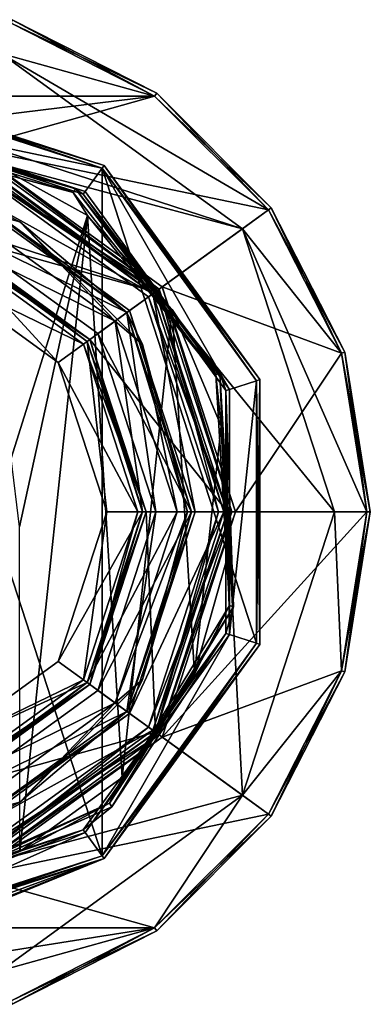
# Model space of a CAD drawing. Header units: millimetres. Extents: x -78 to 78, y -77 to 439.
# Tile 48 of 59: x 9 to 29, y 292 to 348. Entities that reach past the tile are written whole.
import ezdxf

# ---------------------------------------------------------------- set-up
doc = ezdxf.new("R2010")
doc.units = ezdxf.units.MM
doc.header["$LTSCALE"] = 65.185185
for name, color, linetype in [('105', 7, 'CONTINUOUS'), ('106', 7, 'CONTINUOUS'), ('107', 7, 'CONTINUOUS'), ('108', 7, 'CONTINUOUS'), ('109', 7, 'CONTINUOUS'), ('110', 7, 'CONTINUOUS'), ('111', 7, 'CONTINUOUS'), ('112', 7, 'CONTINUOUS'), ('113', 7, 'CONTINUOUS'), ('114', 7, 'CONTINUOUS'), ('115', 7, 'CONTINUOUS'), ('116', 7, 'CONTINUOUS'), ('117', 7, 'CONTINUOUS'), ('118', 7, 'CONTINUOUS'), ('119', 7, 'CONTINUOUS'), ('120', 7, 'CONTINUOUS'), ('121', 7, 'CONTINUOUS'), ('122', 7, 'CONTINUOUS'), ('123', 7, 'CONTINUOUS'), ('124', 7, 'CONTINUOUS'), ('125', 7, 'CONTINUOUS'), ('126', 7, 'CONTINUOUS'), ('127', 7, 'CONTINUOUS'), ('128', 7, 'CONTINUOUS'), ('129', 7, 'CONTINUOUS'), ('130', 7, 'CONTINUOUS'), ('131', 7, 'CONTINUOUS'), ('132', 7, 'CONTINUOUS'), ('133', 7, 'CONTINUOUS'), ('134', 7, 'CONTINUOUS'), ('135', 7, 'CONTINUOUS'), ('136', 7, 'CONTINUOUS'), ('137', 7, 'CONTINUOUS'), ('138', 7, 'CONTINUOUS'), ('139', 7, 'CONTINUOUS'), ('140', 7, 'CONTINUOUS'), ('141', 7, 'CONTINUOUS'), ('142', 7, 'CONTINUOUS'), ('143', 7, 'CONTINUOUS'), ('144', 7, 'CONTINUOUS'), ('145', 7, 'CONTINUOUS'), ('146', 7, 'CONTINUOUS'), ('147', 7, 'CONTINUOUS'), ('148', 7, 'CONTINUOUS'), ('149', 7, 'CONTINUOUS'), ('150', 7, 'CONTINUOUS'), ('151', 7, 'CONTINUOUS'), ('457', 7, 'CONTINUOUS'), ('458', 7, 'CONTINUOUS'), ('459', 7, 'CONTINUOUS'), ('460', 7, 'CONTINUOUS'), ('461', 7, 'CONTINUOUS'), ('462', 7, 'CONTINUOUS'), ('468', 7, 'CONTINUOUS'), ('470', 7, 'CONTINUOUS'), ('473', 7, 'CONTINUOUS'), ('474', 7, 'CONTINUOUS'), ('481', 7, 'CONTINUOUS'), ('482', 7, 'CONTINUOUS'), ('484', 7, 'CONTINUOUS'), ('486', 7, 'CONTINUOUS'), ('492', 7, 'CONTINUOUS')]:
    doc.layers.add(name, color=color, linetype=linetype)

msp = doc.modelspace()

# ---------------------------------------------------------------- linework, layer by layer
at = {"layer": '105', "linetype": 'CONTINUOUS'}
for points in [[(8.9, 347.39), (16.928, 343.3), (8.343, 345.679), (8.9, 347.39)], [(16.928, 343.3), (23.3, 336.928), (8.343, 345.679), (16.928, 343.3)], [(8.343, 345.679), (23.3, 336.928), (21.843, 335.87), (8.343, 345.679)], [(23.3, 336.928), (27.39, 328.9), (21.843, 335.87), (23.3, 336.928)], [(27.39, 328.9), (28.8, 320), (21.843, 335.87), (27.39, 328.9)], [(21.843, 335.87), (28.8, 320), (27, 320), (21.843, 335.87)], [(27, 320), (27.39, 311.1), (21.843, 304.13), (27, 320)], [(28.8, 320), (27.39, 311.1), (27, 320), (28.8, 320)], [(27.39, 311.1), (23.3, 303.072), (21.843, 304.13), (27.39, 311.1)], [(21.843, 304.13), (16.928, 296.7), (8.343, 294.321), (21.843, 304.13)], [(23.3, 303.072), (16.928, 296.7), (21.843, 304.13), (23.3, 303.072)], [(16.928, 296.7), (8.9, 292.61), (8.343, 294.321), (16.928, 296.7)]]:
    msp.add_3dface(points, dxfattribs=at)
at = {"layer": '106', "linetype": 'CONTINUOUS'}
for points in [[(27, 320), (21.843, 304.13), (27, 320, 1), (27, 320)], [(27, 320, 1), (21.843, 304.13), (21.843, 304.13, 1), (27, 320, 1)], [(21.843, 304.13), (8.343, 294.321), (21.843, 304.13, 1), (21.843, 304.13)], [(21.843, 304.13, 1), (8.343, 294.321), (8.343, 294.321, 1), (21.843, 304.13, 1)]]:
    msp.add_3dface(points, dxfattribs=at)
at = {"layer": '107', "linetype": 'CONTINUOUS'}
for points in [[(8.343, 345.679, 1), (21.843, 335.87, 1), (-8.343, 345.679, 1), (8.343, 345.679, 1)], [(-8.343, 345.679, 1), (21.843, 335.87, 1), (6.489, 339.972, 1), (-8.343, 345.679, 1)], [(6.489, 339.972, 1), (21.843, 335.87, 1), (16.989, 332.343, 1), (6.489, 339.972, 1)], [(21.843, 335.87, 1), (27, 320, 1), (16.989, 332.343, 1), (21.843, 335.87, 1)], [(16.989, 332.343, 1), (27, 320, 1), (21, 320, 1), (16.989, 332.343, 1)], [(21, 320, 1), (21.843, 304.13, 1), (16.989, 307.657, 1), (21, 320, 1)], [(27, 320, 1), (21.843, 304.13, 1), (21, 320, 1), (27, 320, 1)], [(16.989, 307.657, 1), (21.843, 304.13, 1), (6.489, 300.028, 1), (16.989, 307.657, 1)], [(21.843, 304.13, 1), (8.343, 294.321, 1), (6.489, 300.028, 1), (21.843, 304.13, 1)]]:
    msp.add_3dface(points, dxfattribs=at)
at = {"layer": '108', "linetype": 'CONTINUOUS'}
for points in [[(21, 320, 1), (16.989, 307.657, 1), (21, 320), (21, 320, 1)], [(21, 320), (16.989, 307.657, 1), (16.989, 307.657), (21, 320)], [(16.989, 307.657, 1), (6.489, 300.028, 1), (16.989, 307.657), (16.989, 307.657, 1)], [(16.989, 307.657), (6.489, 300.028, 1), (6.489, 300.028), (16.989, 307.657)]]:
    msp.add_3dface(points, dxfattribs=at)
at = {"layer": '109', "linetype": 'CONTINUOUS'}
for points in [[(6.489, 339.972), (16.989, 332.343), (-6.489, 339.972), (6.489, 339.972)], [(-6.489, 339.972), (16.989, 332.343), (5.083, 335.645), (-6.489, 339.972)], [(5.083, 335.645), (16.989, 332.343), (13.308, 329.669), (5.083, 335.645)], [(16.989, 332.343), (21, 320), (13.308, 329.669), (16.989, 332.343)], [(21, 320), (16.45, 320), (13.308, 329.669), (21, 320)], [(16.45, 320), (16.989, 307.657), (13.308, 310.331), (16.45, 320)], [(21, 320), (16.989, 307.657), (16.45, 320), (21, 320)], [(13.308, 310.331), (16.989, 307.657), (5.083, 304.355), (13.308, 310.331)], [(16.989, 307.657), (6.489, 300.028), (5.083, 304.355), (16.989, 307.657)]]:
    msp.add_3dface(points, dxfattribs=at)
at = {"layer": '110', "linetype": 'CONTINUOUS'}
for points in [[(13.147, 310.448, 2.3), (16.25, 320, 2.3), (13.147, 310.448, 0.2), (13.147, 310.448, 2.3)], [(13.147, 310.448, 0.2), (16.25, 320, 2.3), (16.25, 320, 0.2), (13.147, 310.448, 0.2)], [(5.022, 304.545, 2.3), (13.147, 310.448, 2.3), (5.022, 304.545, 0.2), (5.022, 304.545, 2.3)], [(5.022, 304.545, 0.2), (13.147, 310.448, 2.3), (13.147, 310.448, 0.2), (5.022, 304.545, 0.2)]]:
    msp.add_3dface(points, dxfattribs=at)
at = {"layer": '111', "linetype": 'CONTINUOUS'}
for points in [[(17.192, 332.49, 2.5), (6.567, 340.21, 2.5), (6.335, 339.497, 2.5), (17.192, 332.49, 2.5)], [(16.585, 332.05, 2.5), (17.192, 332.49, 2.5), (6.335, 339.497, 2.5), (16.585, 332.05, 2.5)], [(20.5, 320, 2.5), (17.192, 332.49, 2.5), (16.585, 332.05, 2.5), (20.5, 320, 2.5)], [(21.25, 320, 2.5), (17.192, 332.49, 2.5), (20.5, 320, 2.5), (21.25, 320, 2.5)], [(17.192, 307.51, 2.5), (21.25, 320, 2.5), (16.585, 307.95, 2.5), (17.192, 307.51, 2.5)], [(21.25, 320, 2.5), (20.5, 320, 2.5), (16.585, 307.95, 2.5), (21.25, 320, 2.5)], [(6.335, 300.503, 2.5), (17.192, 307.51, 2.5), (16.585, 307.95, 2.5), (6.335, 300.503, 2.5)], [(6.567, 299.79, 2.5), (17.192, 307.51, 2.5), (6.335, 300.503, 2.5), (6.567, 299.79, 2.5)]]:
    msp.add_3dface(points, dxfattribs=at)
at = {"layer": '112', "linetype": 'CONTINUOUS'}
for points in [[(21.25, 320, 2.5), (17.192, 307.51, 2.5), (21.25, 320, 4.8), (21.25, 320, 2.5)], [(21.25, 320, 4.8), (17.192, 307.51, 2.5), (17.192, 307.51, 4.8), (21.25, 320, 4.8)], [(17.192, 307.51, 2.5), (6.567, 299.79, 2.5), (17.192, 307.51, 4.8), (17.192, 307.51, 2.5)], [(17.192, 307.51, 4.8), (6.567, 299.79, 2.5), (6.567, 299.79, 4.8), (17.192, 307.51, 4.8)]]:
    msp.add_3dface(points, dxfattribs=at)
at = {"layer": '113', "linetype": 'CONTINUOUS'}
for points in [[(8.9, 347.39, 5), (-16.928, 343.3, 5), (16.928, 343.3, 5), (8.9, 347.39, 5)], [(16.928, 343.3, 5), (-16.928, 343.3, 5), (-6.628, 340.4, 5), (16.928, 343.3, 5)], [(6.628, 340.4, 5), (16.928, 343.3, 5), (-6.628, 340.4, 5), (6.628, 340.4, 5)], [(23.3, 336.928, 5), (16.928, 343.3, 5), (6.628, 340.4, 5), (23.3, 336.928, 5)], [(17.353, 332.608, 5), (23.3, 336.928, 5), (6.628, 340.4, 5), (17.353, 332.608, 5)], [(27.39, 328.9, 5), (23.3, 336.928, 5), (17.353, 332.608, 5), (27.39, 328.9, 5)], [(21.45, 320, 5), (27.39, 328.9, 5), (17.353, 332.608, 5), (21.45, 320, 5)], [(28.8, 320, 5), (27.39, 328.9, 5), (21.45, 320, 5), (28.8, 320, 5)], [(27.39, 311.1, 5), (28.8, 320, 5), (17.353, 307.392, 5), (27.39, 311.1, 5)], [(28.8, 320, 5), (21.45, 320, 5), (17.353, 307.392, 5), (28.8, 320, 5)], [(23.3, 303.072, 5), (27.39, 311.1, 5), (17.353, 307.392, 5), (23.3, 303.072, 5)], [(6.628, 299.6, 5), (23.3, 303.072, 5), (17.353, 307.392, 5), (6.628, 299.6, 5)], [(16.928, 296.7, 5), (23.3, 303.072, 5), (6.628, 299.6, 5), (16.928, 296.7, 5)], [(-16.928, 296.7, 5), (16.928, 296.7, 5), (6.628, 299.6, 5), (-16.928, 296.7, 5)], [(-8.9, 292.61, 5), (16.928, 296.7, 5), (-16.928, 296.7, 5), (-8.9, 292.61, 5)], [(8.9, 292.61, 5), (16.928, 296.7, 5), (-8.9, 292.61, 5), (8.9, 292.61, 5)]]:
    msp.add_3dface(points, dxfattribs=at)
at = {"layer": '114', "linetype": 'CONTINUOUS'}
for points in [[(29, 320, 0.2), (29, 320, 4.8), (27.581, 311.039, 4.8), (29, 320, 0.2)], [(27.581, 311.039, 0.2), (29, 320, 0.2), (27.581, 311.039, 4.8), (27.581, 311.039, 0.2)], [(23.461, 302.954, 0.2), (27.581, 311.039, 0.2), (23.461, 302.954, 4.8), (23.461, 302.954, 0.2)], [(23.461, 302.954, 4.8), (27.581, 311.039, 0.2), (27.581, 311.039, 4.8), (23.461, 302.954, 4.8)], [(17.046, 296.539, 0.2), (23.461, 302.954, 0.2), (17.046, 296.539, 4.8), (17.046, 296.539, 0.2)], [(17.046, 296.539, 4.8), (23.461, 302.954, 0.2), (23.461, 302.954, 4.8), (17.046, 296.539, 4.8)], [(8.961, 292.419, 0.2), (17.046, 296.539, 0.2), (8.961, 292.419, 4.8), (8.961, 292.419, 0.2)], [(8.961, 292.419, 4.8), (17.046, 296.539, 0.2), (17.046, 296.539, 4.8), (8.961, 292.419, 4.8)]]:
    msp.add_3dface(points, dxfattribs=at)
at = {"layer": '115', "linetype": 'CONTINUOUS'}
for points in [[(8.343, 345.679), (21.843, 335.87), (8.343, 345.679, 1), (8.343, 345.679)], [(21.843, 335.87), (21.843, 335.87, 1), (8.343, 345.679, 1), (21.843, 335.87)], [(21.843, 335.87), (27, 320), (21.843, 335.87, 1), (21.843, 335.87)], [(27, 320), (27, 320, 1), (21.843, 335.87, 1), (27, 320)]]:
    msp.add_3dface(points, dxfattribs=at)
at = {"layer": '116', "linetype": 'CONTINUOUS'}
for points in [[(6.489, 339.972, 1), (16.989, 332.343, 1), (6.489, 339.972), (6.489, 339.972, 1)], [(16.989, 332.343, 1), (16.989, 332.343), (6.489, 339.972), (16.989, 332.343, 1)], [(16.989, 332.343, 1), (21, 320, 1), (16.989, 332.343), (16.989, 332.343, 1)], [(21, 320, 1), (21, 320), (16.989, 332.343), (21, 320, 1)]]:
    msp.add_3dface(points, dxfattribs=at)
at = {"layer": '117', "linetype": 'CONTINUOUS'}
for points in [[(13.147, 329.552, 2.3), (5.022, 335.455, 2.3), (13.147, 329.552, 0.2), (13.147, 329.552, 2.3)], [(13.147, 329.552, 0.2), (5.022, 335.455, 2.3), (5.022, 335.455, 0.2), (13.147, 329.552, 0.2)], [(16.25, 320, 0.2), (16.25, 320, 2.3), (13.147, 329.552, 2.3), (16.25, 320, 0.2)], [(16.25, 320, 0.2), (13.147, 329.552, 2.3), (13.147, 329.552, 0.2), (16.25, 320, 0.2)]]:
    msp.add_3dface(points, dxfattribs=at)
at = {"layer": '118', "linetype": 'CONTINUOUS'}
for points in [[(6.567, 340.21, 2.5), (17.192, 332.49, 2.5), (6.567, 340.21, 4.8), (6.567, 340.21, 2.5)], [(6.567, 340.21, 4.8), (17.192, 332.49, 2.5), (17.192, 332.49, 4.8), (6.567, 340.21, 4.8)], [(17.192, 332.49, 2.5), (21.25, 320, 2.5), (17.192, 332.49, 4.8), (17.192, 332.49, 2.5)], [(21.25, 320, 2.5), (21.25, 320, 4.8), (17.192, 332.49, 4.8), (21.25, 320, 2.5)]]:
    msp.add_3dface(points, dxfattribs=at)
at = {"layer": '119', "linetype": 'CONTINUOUS'}
for points in [[(17.046, 343.461, 0.2), (8.961, 347.581, 0.2), (17.046, 343.461, 4.8), (17.046, 343.461, 0.2)], [(17.046, 343.461, 4.8), (8.961, 347.581, 0.2), (8.961, 347.581, 4.8), (17.046, 343.461, 4.8)], [(23.461, 337.046, 0.2), (17.046, 343.461, 0.2), (23.461, 337.046, 4.8), (23.461, 337.046, 0.2)], [(23.461, 337.046, 4.8), (17.046, 343.461, 0.2), (17.046, 343.461, 4.8), (23.461, 337.046, 4.8)], [(27.581, 328.961, 0.2), (23.461, 337.046, 0.2), (27.581, 328.961, 4.8), (27.581, 328.961, 0.2)], [(27.581, 328.961, 4.8), (23.461, 337.046, 0.2), (23.461, 337.046, 4.8), (27.581, 328.961, 4.8)], [(29, 320, 4.8), (29, 320, 0.2), (27.581, 328.961, 0.2), (29, 320, 4.8)], [(29, 320, 4.8), (27.581, 328.961, 0.2), (27.581, 328.961, 4.8), (29, 320, 4.8)]]:
    msp.add_3dface(points, dxfattribs=at)
at = {"layer": '120', "linetype": 'CONTINUOUS'}
for points in [[(8.9, 347.39, 5), (16.928, 343.3, 5), (8.961, 347.581, 4.8), (8.9, 347.39, 5)], [(16.928, 343.3, 5), (17.046, 343.461, 4.8), (8.961, 347.581, 4.8), (16.928, 343.3, 5)], [(16.928, 343.3, 5), (23.3, 336.928, 5), (17.046, 343.461, 4.8), (16.928, 343.3, 5)], [(23.3, 336.928, 5), (23.461, 337.046, 4.8), (17.046, 343.461, 4.8), (23.3, 336.928, 5)], [(23.3, 336.928, 5), (27.39, 328.9, 5), (23.461, 337.046, 4.8), (23.3, 336.928, 5)], [(27.39, 328.9, 5), (27.581, 328.961, 4.8), (23.461, 337.046, 4.8), (27.39, 328.9, 5)], [(27.39, 328.9, 5), (28.8, 320, 5), (27.581, 328.961, 4.8), (27.39, 328.9, 5)], [(28.8, 320, 5), (29, 320, 4.8), (27.581, 328.961, 4.8), (28.8, 320, 5)]]:
    msp.add_3dface(points, dxfattribs=at)
at = {"layer": '121', "linetype": 'CONTINUOUS'}
for points in [[(28.8, 320, 5), (27.39, 311.1, 5), (29, 320, 4.8), (28.8, 320, 5)], [(29, 320, 4.8), (27.39, 311.1, 5), (27.581, 311.039, 4.8), (29, 320, 4.8)], [(27.39, 311.1, 5), (23.3, 303.072, 5), (27.581, 311.039, 4.8), (27.39, 311.1, 5)], [(23.3, 303.072, 5), (23.461, 302.954, 4.8), (27.581, 311.039, 4.8), (23.3, 303.072, 5)], [(23.3, 303.072, 5), (16.928, 296.7, 5), (23.461, 302.954, 4.8), (23.3, 303.072, 5)], [(16.928, 296.7, 5), (17.046, 296.539, 4.8), (23.461, 302.954, 4.8), (16.928, 296.7, 5)], [(16.928, 296.7, 5), (8.9, 292.61, 5), (17.046, 296.539, 4.8), (16.928, 296.7, 5)], [(8.9, 292.61, 5), (8.961, 292.419, 4.8), (17.046, 296.539, 4.8), (8.9, 292.61, 5)]]:
    msp.add_3dface(points, dxfattribs=at)
at = {"layer": '122', "linetype": 'CONTINUOUS'}
for points in [[(6.628, 340.4, 5), (6.567, 340.21, 4.8), (17.192, 332.49, 4.8), (6.628, 340.4, 5)], [(17.353, 332.608, 5), (6.628, 340.4, 5), (17.192, 332.49, 4.8), (17.353, 332.608, 5)], [(21.25, 320, 4.8), (17.353, 332.608, 5), (17.192, 332.49, 4.8), (21.25, 320, 4.8)], [(21.25, 320, 4.8), (21.45, 320, 5), (17.353, 332.608, 5), (21.25, 320, 4.8)]]:
    msp.add_3dface(points, dxfattribs=at)
at = {"layer": '123', "linetype": 'CONTINUOUS'}
for points in [[(21.25, 320, 4.8), (17.192, 307.51, 4.8), (21.45, 320, 5), (21.25, 320, 4.8)], [(21.45, 320, 5), (17.192, 307.51, 4.8), (17.353, 307.392, 5), (21.45, 320, 5)], [(17.192, 307.51, 4.8), (6.567, 299.79, 4.8), (17.353, 307.392, 5), (17.192, 307.51, 4.8)], [(6.567, 299.79, 4.8), (6.628, 299.6, 5), (17.353, 307.392, 5), (6.567, 299.79, 4.8)]]:
    msp.add_3dface(points, dxfattribs=at)
at = {"layer": '124', "linetype": 'CONTINUOUS'}
for points in [[(5.022, 335.455, 2.3), (13.147, 329.552, 2.3), (5.083, 335.645, 2.5), (5.022, 335.455, 2.3)], [(5.083, 335.645, 2.5), (13.147, 329.552, 2.3), (13.308, 329.669, 2.5), (5.083, 335.645, 2.5)], [(13.147, 329.552, 2.3), (16.25, 320, 2.3), (13.308, 329.669, 2.5), (13.147, 329.552, 2.3)], [(16.25, 320, 2.3), (16.45, 320, 2.5), (13.308, 329.669, 2.5), (16.25, 320, 2.3)]]:
    msp.add_3dface(points, dxfattribs=at)
at = {"layer": '125', "linetype": 'CONTINUOUS'}
for points in [[(16.25, 320, 2.3), (13.147, 310.448, 2.3), (16.45, 320, 2.5), (16.25, 320, 2.3)], [(16.45, 320, 2.5), (13.147, 310.448, 2.3), (13.308, 310.331, 2.5), (16.45, 320, 2.5)], [(13.147, 310.448, 2.3), (5.022, 304.545, 2.3), (13.308, 310.331, 2.5), (13.147, 310.448, 2.3)], [(13.308, 310.331, 2.5), (5.022, 304.545, 2.3), (5.083, 304.355, 2.5), (13.308, 310.331, 2.5)]]:
    msp.add_3dface(points, dxfattribs=at)
at = {"layer": '126', "linetype": 'CONTINUOUS'}
for points in [[(5.083, 335.645), (13.308, 329.669), (5.022, 335.455, 0.2), (5.083, 335.645)], [(13.308, 329.669), (13.147, 329.552, 0.2), (5.022, 335.455, 0.2), (13.308, 329.669)], [(13.308, 329.669), (16.45, 320), (13.147, 329.552, 0.2), (13.308, 329.669)], [(16.45, 320), (16.25, 320, 0.2), (13.147, 329.552, 0.2), (16.45, 320)]]:
    msp.add_3dface(points, dxfattribs=at)
at = {"layer": '127', "linetype": 'CONTINUOUS'}
for points in [[(13.308, 310.331), (13.147, 310.448, 0.2), (16.25, 320, 0.2), (13.308, 310.331)], [(16.45, 320), (13.308, 310.331), (16.25, 320, 0.2), (16.45, 320)], [(5.083, 304.355), (5.022, 304.545, 0.2), (13.147, 310.448, 0.2), (5.083, 304.355)], [(13.308, 310.331), (5.083, 304.355), (13.147, 310.448, 0.2), (13.308, 310.331)]]:
    msp.add_3dface(points, dxfattribs=at)
at = {"layer": '128', "linetype": 'CONTINUOUS'}
for points in [[(8.9, 347.39), (8.961, 347.581, 0.2), (17.046, 343.461, 0.2), (8.9, 347.39)], [(16.928, 343.3), (8.9, 347.39), (17.046, 343.461, 0.2), (16.928, 343.3)], [(16.928, 343.3), (17.046, 343.461, 0.2), (23.461, 337.046, 0.2), (16.928, 343.3)], [(23.3, 336.928), (16.928, 343.3), (23.461, 337.046, 0.2), (23.3, 336.928)], [(23.3, 336.928), (23.461, 337.046, 0.2), (27.581, 328.961, 0.2), (23.3, 336.928)], [(27.39, 328.9), (23.3, 336.928), (27.581, 328.961, 0.2), (27.39, 328.9)], [(29, 320, 0.2), (27.39, 328.9), (27.581, 328.961, 0.2), (29, 320, 0.2)], [(28.8, 320), (27.39, 328.9), (29, 320, 0.2), (28.8, 320)]]:
    msp.add_3dface(points, dxfattribs=at)
at = {"layer": '129', "linetype": 'CONTINUOUS'}
for points in [[(27.39, 311.1), (28.8, 320), (27.581, 311.039, 0.2), (27.39, 311.1)], [(28.8, 320), (29, 320, 0.2), (27.581, 311.039, 0.2), (28.8, 320)], [(23.3, 303.072), (27.39, 311.1), (23.461, 302.954, 0.2), (23.3, 303.072)], [(27.39, 311.1), (27.581, 311.039, 0.2), (23.461, 302.954, 0.2), (27.39, 311.1)], [(16.928, 296.7), (23.3, 303.072), (17.046, 296.539, 0.2), (16.928, 296.7)], [(23.3, 303.072), (23.461, 302.954, 0.2), (17.046, 296.539, 0.2), (23.3, 303.072)], [(8.9, 292.61), (16.928, 296.7), (8.961, 292.419, 0.2), (8.9, 292.61)], [(16.928, 296.7), (17.046, 296.539, 0.2), (8.961, 292.419, 0.2), (16.928, 296.7)]]:
    msp.add_3dface(points, dxfattribs=at)
at = {"layer": '130', "linetype": 'CONTINUOUS'}
for points in [[(21, 320, 37.3), (16.989, 307.656, 37.3), (21, 320, 3), (21, 320, 37.3)], [(21, 320, 3), (16.989, 307.656, 37.3), (16.989, 307.656, 3), (21, 320, 3)], [(16.989, 307.656, 37.3), (6.489, 300.028, 37.3), (16.989, 307.656, 3), (16.989, 307.656, 37.3)], [(16.989, 307.656, 3), (6.489, 300.028, 37.3), (6.489, 300.028, 3), (16.989, 307.656, 3)]]:
    msp.add_3dface(points, dxfattribs=at)
at = {"layer": '131', "linetype": 'CONTINUOUS'}
for points in [[(16.828, 332.226, 37.5), (6.428, 339.782, 37.5), (5.933, 338.26, 37.5), (16.828, 332.226, 37.5)], [(15.533, 331.285, 37.5), (16.828, 332.226, 37.5), (5.933, 338.26, 37.5), (15.533, 331.285, 37.5)], [(19.2, 320, 37.5), (16.828, 332.226, 37.5), (15.533, 331.285, 37.5), (19.2, 320, 37.5)], [(20.8, 320, 37.5), (16.828, 332.226, 37.5), (19.2, 320, 37.5), (20.8, 320, 37.5)], [(16.828, 307.774, 37.5), (20.8, 320, 37.5), (15.533, 308.715, 37.5), (16.828, 307.774, 37.5)], [(20.8, 320, 37.5), (19.2, 320, 37.5), (15.533, 308.715, 37.5), (20.8, 320, 37.5)], [(5.933, 301.74, 37.5), (16.828, 307.774, 37.5), (15.533, 308.715, 37.5), (5.933, 301.74, 37.5)], [(6.428, 300.218, 37.5), (16.828, 307.774, 37.5), (5.933, 301.74, 37.5), (6.428, 300.218, 37.5)]]:
    msp.add_3dface(points, dxfattribs=at)
at = {"layer": '132', "linetype": 'CONTINUOUS'}
for points in [[(6.489, 339.972, 37.3), (16.989, 332.344, 37.3), (6.489, 339.972, 3), (6.489, 339.972, 37.3)], [(6.489, 339.972, 3), (16.989, 332.344, 37.3), (16.989, 332.344, 3), (6.489, 339.972, 3)], [(21, 320, 37.3), (21, 320, 3), (16.989, 332.344, 3), (21, 320, 37.3)], [(16.989, 332.344, 37.3), (21, 320, 37.3), (16.989, 332.344, 3), (16.989, 332.344, 37.3)]]:
    msp.add_3dface(points, dxfattribs=at)
at = {"layer": '133', "linetype": 'CONTINUOUS'}
for points in [[(5.083, 335.645, 2.5), (13.308, 329.669, 2.5), (4.944, 335.217, 2.5), (5.083, 335.645, 2.5)], [(4.944, 335.217, 2.5), (13.308, 329.669, 2.5), (12.944, 329.405, 2.5), (4.944, 335.217, 2.5)], [(13.308, 329.669, 2.5), (16.45, 320, 2.5), (12.944, 329.405, 2.5), (13.308, 329.669, 2.5)], [(12.944, 329.405, 2.5), (16.45, 320, 2.5), (16, 320, 2.5), (12.944, 329.405, 2.5)], [(16, 320, 2.5), (13.308, 310.331, 2.5), (12.944, 310.595, 2.5), (16, 320, 2.5)], [(16.45, 320, 2.5), (13.308, 310.331, 2.5), (16, 320, 2.5), (16.45, 320, 2.5)], [(12.944, 310.595, 2.5), (13.308, 310.331, 2.5), (4.944, 304.783, 2.5), (12.944, 310.595, 2.5)], [(13.308, 310.331, 2.5), (5.083, 304.355, 2.5), (4.944, 304.783, 2.5), (13.308, 310.331, 2.5)]]:
    msp.add_3dface(points, dxfattribs=at)
at = {"layer": '134', "linetype": 'CONTINUOUS'}
for points in [[(16, 320, 2.5), (12.944, 310.595, 2.5), (16, 320), (16, 320, 2.5)], [(16, 320), (12.944, 310.595, 2.5), (12.944, 310.595), (16, 320)], [(12.944, 310.595, 2.5), (4.944, 304.783, 2.5), (12.944, 310.595), (12.944, 310.595, 2.5)], [(12.944, 310.595), (4.944, 304.783, 2.5), (4.944, 304.783), (12.944, 310.595)]]:
    msp.add_3dface(points, dxfattribs=at)
at = {"layer": '135', "linetype": 'CONTINUOUS'}
for points in [[(4.944, 335.217, 2.5), (12.944, 329.405, 2.5), (4.944, 335.217), (4.944, 335.217, 2.5)], [(4.944, 335.217), (12.944, 329.405, 2.5), (12.944, 329.405), (4.944, 335.217)], [(12.944, 329.405, 2.5), (16, 320, 2.5), (12.944, 329.405), (12.944, 329.405, 2.5)], [(16, 320, 2.5), (16, 320), (12.944, 329.405), (16, 320, 2.5)]]:
    msp.add_3dface(points, dxfattribs=at)
at = {"layer": '136', "linetype": 'CONTINUOUS'}
for points in [[(14.25, 320), (11.528, 311.624), (14.25, 320, 4), (14.25, 320)], [(14.25, 320, 4), (11.528, 311.624), (11.528, 311.624, 4), (14.25, 320, 4)], [(11.528, 311.624), (4.403, 306.447), (11.528, 311.624, 4), (11.528, 311.624)], [(11.528, 311.624, 4), (4.403, 306.447), (4.403, 306.447, 4), (11.528, 311.624, 4)]]:
    msp.add_3dface(points, dxfattribs=at)
at = {"layer": '137', "linetype": 'CONTINUOUS'}
for points in [[(4.403, 333.553), (11.528, 328.376), (4.403, 333.553, 4), (4.403, 333.553)], [(4.403, 333.553, 4), (11.528, 328.376), (11.528, 328.376, 4), (4.403, 333.553, 4)], [(14.25, 320), (14.25, 320, 4), (11.528, 328.376, 4), (14.25, 320)], [(11.528, 328.376), (14.25, 320), (11.528, 328.376, 4), (11.528, 328.376)]]:
    msp.add_3dface(points, dxfattribs=at)
at = {"layer": '138', "linetype": 'CONTINUOUS'}
for points in [[(19, 320, 6.8), (15.371, 308.832, 6.8), (19, 320, 37.3), (19, 320, 6.8)], [(19, 320, 37.3), (15.371, 308.832, 6.8), (15.371, 308.832, 37.3), (19, 320, 37.3)], [(15.371, 308.832, 6.8), (5.871, 301.93, 6.8), (15.371, 308.832, 37.3), (15.371, 308.832, 6.8)], [(15.371, 308.832, 37.3), (5.871, 301.93, 6.8), (5.871, 301.93, 37.3), (15.371, 308.832, 37.3)]]:
    msp.add_3dface(points, dxfattribs=at)
at = {"layer": '139', "linetype": 'CONTINUOUS'}
for points in [[(14.725, 330.697, 6), (5.624, 337.309, 6), (5.022, 335.455, 6), (14.725, 330.697, 6)], [(13.147, 329.552, 6), (14.725, 330.697, 6), (5.022, 335.455, 6), (13.147, 329.552, 6)], [(16.25, 320, 6), (14.725, 330.697, 6), (13.147, 329.552, 6), (16.25, 320, 6)], [(18.2, 320, 6), (14.725, 330.697, 6), (16.25, 320, 6), (18.2, 320, 6)], [(14.725, 309.303, 6), (18.2, 320, 6), (13.147, 310.448, 6), (14.725, 309.303, 6)], [(13.147, 310.448, 6), (18.2, 320, 6), (16.25, 320, 6), (13.147, 310.448, 6)], [(5.022, 304.545, 6), (14.725, 309.303, 6), (13.147, 310.448, 6), (5.022, 304.545, 6)], [(5.624, 302.691, 6), (14.725, 309.303, 6), (5.022, 304.545, 6), (5.624, 302.691, 6)]]:
    msp.add_3dface(points, dxfattribs=at)
at = {"layer": '140', "linetype": 'CONTINUOUS'}
for points in [[(5.871, 338.07, 6.8), (15.371, 331.168, 6.8), (5.871, 338.07, 37.3), (5.871, 338.07, 6.8)], [(5.871, 338.07, 37.3), (15.371, 331.168, 6.8), (15.371, 331.168, 37.3), (5.871, 338.07, 37.3)], [(19, 320, 6.8), (19, 320, 37.3), (15.371, 331.168, 37.3), (19, 320, 6.8)], [(15.371, 331.168, 6.8), (19, 320, 6.8), (15.371, 331.168, 37.3), (15.371, 331.168, 6.8)]]:
    msp.add_3dface(points, dxfattribs=at)
at = {"layer": '141', "linetype": 'CONTINUOUS'}
for points in [[(18.2, 320, 6), (14.725, 309.303, 6), (18.766, 320, 6.234), (18.2, 320, 6)], [(18.766, 320, 6.234), (14.725, 309.303, 6), (16.252, 310.617, 6.234), (18.766, 320, 6.234)], [(15.371, 308.832, 6.8), (19, 320, 6.8), (16.252, 310.617, 6.234), (15.371, 308.832, 6.8)], [(19, 320, 6.8), (18.766, 320, 6.234), (16.252, 310.617, 6.234), (19, 320, 6.8)], [(15.371, 308.832, 6.8), (16.252, 310.617, 6.234), (9.383, 303.748, 6.234), (15.371, 308.832, 6.8)], [(16.252, 310.617, 6.234), (14.725, 309.303, 6), (9.383, 303.748, 6.234), (16.252, 310.617, 6.234)], [(14.725, 309.303, 6), (5.624, 302.691, 6), (9.383, 303.748, 6.234), (14.725, 309.303, 6)], [(5.871, 301.93, 6.8), (15.371, 308.832, 6.8), (9.383, 303.748, 6.234), (5.871, 301.93, 6.8)], [(5.871, 301.93, 6.8), (9.383, 303.748, 6.234), (0, 301.234, 6.234), (5.871, 301.93, 6.8)], [(9.383, 303.748, 6.234), (5.624, 302.691, 6), (0, 301.234, 6.234), (9.383, 303.748, 6.234)]]:
    msp.add_3dface(points, dxfattribs=at)
at = {"layer": '142', "linetype": 'CONTINUOUS'}
for points in [[(0, 338.766, 6.234), (5.624, 337.309, 6), (9.383, 336.252, 6.234), (0, 338.766, 6.234)], [(5.871, 338.07, 6.8), (0, 338.766, 6.234), (9.383, 336.252, 6.234), (5.871, 338.07, 6.8)], [(15.371, 331.168, 6.8), (5.871, 338.07, 6.8), (9.383, 336.252, 6.234), (15.371, 331.168, 6.8)], [(5.624, 337.309, 6), (14.725, 330.697, 6), (9.383, 336.252, 6.234), (5.624, 337.309, 6)], [(9.383, 336.252, 6.234), (14.725, 330.697, 6), (16.252, 329.383, 6.234), (9.383, 336.252, 6.234)], [(15.371, 331.168, 6.8), (9.383, 336.252, 6.234), (16.252, 329.383, 6.234), (15.371, 331.168, 6.8)], [(19, 320, 6.8), (15.371, 331.168, 6.8), (18.766, 320, 6.234), (19, 320, 6.8)], [(18.766, 320, 6.234), (15.371, 331.168, 6.8), (16.252, 329.383, 6.234), (18.766, 320, 6.234)], [(14.725, 330.697, 6), (18.2, 320, 6), (16.252, 329.383, 6.234), (14.725, 330.697, 6)], [(18.2, 320, 6), (18.766, 320, 6.234), (16.252, 329.383, 6.234), (18.2, 320, 6)]]:
    msp.add_3dface(points, dxfattribs=at)
at = {"layer": '143', "linetype": 'CONTINUOUS'}
for points in [[(16.989, 307.656, 37.3), (21, 320, 37.3), (16.828, 307.774, 37.5), (16.989, 307.656, 37.3)], [(21, 320, 37.3), (20.8, 320, 37.5), (16.828, 307.774, 37.5), (21, 320, 37.3)], [(16.989, 307.656, 37.3), (16.828, 307.774, 37.5), (6.428, 300.218, 37.5), (16.989, 307.656, 37.3)], [(6.489, 300.028, 37.3), (16.989, 307.656, 37.3), (6.428, 300.218, 37.5), (6.489, 300.028, 37.3)]]:
    msp.add_3dface(points, dxfattribs=at)
at = {"layer": '144', "linetype": 'CONTINUOUS'}
for points in [[(6.428, 339.782, 37.5), (16.828, 332.226, 37.5), (6.489, 339.972, 37.3), (6.428, 339.782, 37.5)], [(16.828, 332.226, 37.5), (16.989, 332.344, 37.3), (6.489, 339.972, 37.3), (16.828, 332.226, 37.5)], [(16.828, 332.226, 37.5), (20.8, 320, 37.5), (16.989, 332.344, 37.3), (16.828, 332.226, 37.5)], [(20.8, 320, 37.5), (21, 320, 37.3), (16.989, 332.344, 37.3), (20.8, 320, 37.5)]]:
    msp.add_3dface(points, dxfattribs=at)
at = {"layer": '145', "linetype": 'CONTINUOUS'}
for points in [[(15.533, 308.715, 37.5), (19.2, 320, 37.5), (15.371, 308.832, 37.3), (15.533, 308.715, 37.5)], [(19.2, 320, 37.5), (19, 320, 37.3), (15.371, 308.832, 37.3), (19.2, 320, 37.5)], [(15.533, 308.715, 37.5), (15.371, 308.832, 37.3), (5.871, 301.93, 37.3), (15.533, 308.715, 37.5)], [(5.933, 301.74, 37.5), (15.533, 308.715, 37.5), (5.871, 301.93, 37.3), (5.933, 301.74, 37.5)]]:
    msp.add_3dface(points, dxfattribs=at)
at = {"layer": '146', "linetype": 'CONTINUOUS'}
for points in [[(5.933, 338.26, 37.5), (5.871, 338.07, 37.3), (15.371, 331.168, 37.3), (5.933, 338.26, 37.5)], [(15.533, 331.285, 37.5), (5.933, 338.26, 37.5), (15.371, 331.168, 37.3), (15.533, 331.285, 37.5)], [(19, 320, 37.3), (15.533, 331.285, 37.5), (15.371, 331.168, 37.3), (19, 320, 37.3)], [(19.2, 320, 37.5), (15.533, 331.285, 37.5), (19, 320, 37.3), (19.2, 320, 37.5)]]:
    msp.add_3dface(points, dxfattribs=at)
at = {"layer": '147', "linetype": 'CONTINUOUS'}
for points in [[(6.335, 339.497, 2.5), (6.489, 339.972, 3), (16.989, 332.344, 3), (6.335, 339.497, 2.5)], [(16.585, 332.05, 2.5), (6.335, 339.497, 2.5), (16.989, 332.344, 3), (16.585, 332.05, 2.5)], [(21, 320, 3), (16.585, 332.05, 2.5), (16.989, 332.344, 3), (21, 320, 3)], [(20.5, 320, 2.5), (16.585, 332.05, 2.5), (21, 320, 3), (20.5, 320, 2.5)]]:
    msp.add_3dface(points, dxfattribs=at)
at = {"layer": '148', "linetype": 'CONTINUOUS'}
for points in [[(16.585, 307.95, 2.5), (20.5, 320, 2.5), (16.989, 307.656, 3), (16.585, 307.95, 2.5)], [(20.5, 320, 2.5), (21, 320, 3), (16.989, 307.656, 3), (20.5, 320, 2.5)], [(6.335, 300.503, 2.5), (16.585, 307.95, 2.5), (6.489, 300.028, 3), (6.335, 300.503, 2.5)], [(16.585, 307.95, 2.5), (16.989, 307.656, 3), (6.489, 300.028, 3), (16.585, 307.95, 2.5)]]:
    msp.add_3dface(points, dxfattribs=at)
at = {"layer": '149', "linetype": 'CONTINUOUS'}
for points in [[(4.403, 333.553, 4), (11.528, 328.376, 4), (5.022, 335.455, 6), (4.403, 333.553, 4)], [(11.528, 328.376, 4), (13.147, 329.552, 6), (5.022, 335.455, 6), (11.528, 328.376, 4)], [(11.528, 328.376, 4), (14.25, 320, 4), (13.147, 329.552, 6), (11.528, 328.376, 4)], [(14.25, 320, 4), (16.25, 320, 6), (13.147, 329.552, 6), (14.25, 320, 4)]]:
    msp.add_3dface(points, dxfattribs=at)
at = {"layer": '150', "linetype": 'CONTINUOUS'}
for points in [[(14.25, 320, 4), (11.528, 311.624, 4), (16.25, 320, 6), (14.25, 320, 4)], [(11.528, 311.624, 4), (13.147, 310.448, 6), (16.25, 320, 6), (11.528, 311.624, 4)], [(11.528, 311.624, 4), (4.403, 306.447, 4), (13.147, 310.448, 6), (11.528, 311.624, 4)], [(4.403, 306.447, 4), (5.022, 304.545, 6), (13.147, 310.448, 6), (4.403, 306.447, 4)]]:
    msp.add_3dface(points, dxfattribs=at)
at = {"layer": '151', "linetype": 'CONTINUOUS'}
for points in [[(4.944, 335.217), (12.944, 329.405), (4.403, 333.553), (4.944, 335.217)], [(12.944, 329.405), (11.528, 328.376), (4.403, 333.553), (12.944, 329.405)], [(12.944, 329.405), (16, 320), (11.528, 328.376), (12.944, 329.405)], [(16, 320), (14.25, 320), (11.528, 328.376), (16, 320)], [(12.944, 310.595), (11.528, 311.624), (14.25, 320), (12.944, 310.595)], [(16, 320), (12.944, 310.595), (14.25, 320), (16, 320)], [(12.944, 310.595), (4.403, 306.447), (11.528, 311.624), (12.944, 310.595)], [(12.944, 310.595), (4.944, 304.783), (4.403, 306.447), (12.944, 310.595)]]:
    msp.add_3dface(points, dxfattribs=at)
at = {"layer": '457', "linetype": 'CONTINUOUS'}
for points in [[(17, 320, 4), (13.753, 310.008, 4), (17, 320, 2.5), (17, 320, 4)], [(17, 320, 2.5), (13.753, 310.008, 4), (13.753, 310.008, 2.5), (17, 320, 2.5)], [(13.753, 310.008, 4), (5.253, 303.832, 4), (13.753, 310.008, 2.5), (13.753, 310.008, 4)], [(13.753, 310.008, 2.5), (5.253, 303.832, 4), (5.253, 303.832, 2.5), (13.753, 310.008, 2.5)]]:
    msp.add_3dface(points, dxfattribs=at)
at = {"layer": '458', "linetype": 'CONTINUOUS'}
for points in [[(5.871, 338.07, 4), (15.371, 331.168, 4), (5.253, 336.168, 4), (5.871, 338.07, 4)], [(5.253, 336.168, 4), (15.371, 331.168, 4), (13.753, 329.992, 4), (5.253, 336.168, 4)], [(15.371, 331.168, 4), (19, 320, 4), (13.753, 329.992, 4), (15.371, 331.168, 4)], [(19, 320, 4), (17, 320, 4), (13.753, 329.992, 4), (19, 320, 4)], [(13.753, 310.008, 4), (17, 320, 4), (15.371, 308.832, 4), (13.753, 310.008, 4)], [(15.371, 308.832, 4), (17, 320, 4), (19, 320, 4), (15.371, 308.832, 4)], [(5.253, 303.832, 4), (13.753, 310.008, 4), (15.371, 308.832, 4), (5.253, 303.832, 4)], [(5.871, 301.93, 4), (5.253, 303.832, 4), (15.371, 308.832, 4), (5.871, 301.93, 4)]]:
    msp.add_3dface(points, dxfattribs=at)
at = {"layer": '459', "linetype": 'CONTINUOUS'}
for points in [[(15.371, 308.832, 4), (19, 320, 4), (15.371, 308.832, 2.5), (15.371, 308.832, 4)], [(15.371, 308.832, 2.5), (19, 320, 4), (19, 320, 2.5), (15.371, 308.832, 2.5)], [(5.871, 301.93, 4), (15.371, 308.832, 4), (5.871, 301.93, 2.5), (5.871, 301.93, 4)], [(5.871, 301.93, 2.5), (15.371, 308.832, 4), (15.371, 308.832, 2.5), (5.871, 301.93, 2.5)]]:
    msp.add_3dface(points, dxfattribs=at)
at = {"layer": '460', "linetype": 'CONTINUOUS'}
for points in [[(5.253, 336.168, 4), (13.753, 329.992, 4), (5.253, 336.168, 2.5), (5.253, 336.168, 4)], [(5.253, 336.168, 2.5), (13.753, 329.992, 4), (13.753, 329.992, 2.5), (5.253, 336.168, 2.5)], [(17, 320, 4), (17, 320, 2.5), (13.753, 329.992, 2.5), (17, 320, 4)], [(13.753, 329.992, 4), (17, 320, 4), (13.753, 329.992, 2.5), (13.753, 329.992, 4)]]:
    msp.add_3dface(points, dxfattribs=at)
at = {"layer": '461', "linetype": 'CONTINUOUS'}
for points in [[(15.371, 331.168, 4), (5.871, 338.07, 4), (15.371, 331.168, 2.5), (15.371, 331.168, 4)], [(15.371, 331.168, 2.5), (5.871, 338.07, 4), (5.871, 338.07, 2.5), (15.371, 331.168, 2.5)], [(19, 320, 4), (15.371, 331.168, 4), (19, 320, 2.5), (19, 320, 4)], [(19, 320, 2.5), (15.371, 331.168, 4), (15.371, 331.168, 2.5), (19, 320, 2.5)]]:
    msp.add_3dface(points, dxfattribs=at)
at = {"layer": '462', "linetype": 'CONTINUOUS'}
for points in [[(5.253, 336.168, 2.5), (15.371, 331.168, 2.5), (5.871, 338.07, 2.5), (5.253, 336.168, 2.5)], [(5.253, 336.168, 2.5), (13.753, 329.992, 2.5), (15.371, 331.168, 2.5), (5.253, 336.168, 2.5)], [(13.753, 329.992, 2.5), (17, 320, 2.5), (15.371, 331.168, 2.5), (13.753, 329.992, 2.5)], [(17, 320, 2.5), (19, 320, 2.5), (15.371, 331.168, 2.5), (17, 320, 2.5)], [(17, 320, 2.5), (13.753, 310.008, 2.5), (19, 320, 2.5), (17, 320, 2.5)], [(13.753, 310.008, 2.5), (15.371, 308.832, 2.5), (19, 320, 2.5), (13.753, 310.008, 2.5)], [(13.753, 310.008, 2.5), (5.253, 303.832, 2.5), (15.371, 308.832, 2.5), (13.753, 310.008, 2.5)], [(5.253, 303.832, 2.5), (5.871, 301.93, 2.5), (15.371, 308.832, 2.5), (5.253, 303.832, 2.5)]]:
    msp.add_3dface(points, dxfattribs=at)
at = {"layer": '468', "linetype": 'CONTINUOUS'}
for points in [[(0, 343.8, 18), (13.989, 339.255, 18), (0, 342.2, 18), (0, 343.8, 18)], [(0, 342.2, 18), (13.989, 339.255, 18), (13.049, 337.96, 18), (0, 342.2, 18)], [(13.049, 337.96, 18), (13.989, 339.255, 18), (21.113, 326.86, 18), (13.049, 337.96, 18)], [(13.989, 339.255, 18), (22.635, 327.355, 18), (21.113, 326.86, 18), (13.989, 339.255, 18)], [(22.635, 327.355, 18), (22.635, 312.645, 18), (21.113, 313.14, 18), (22.635, 327.355, 18)], [(21.113, 326.86, 18), (22.635, 327.355, 18), (21.113, 313.14, 18), (21.113, 326.86, 18)], [(21.113, 313.14, 18), (13.989, 300.745, 18), (13.049, 302.04, 18), (21.113, 313.14, 18)], [(22.635, 312.645, 18), (13.989, 300.745, 18), (21.113, 313.14, 18), (22.635, 312.645, 18)], [(13.989, 300.745, 18), (0, 296.2, 18), (13.049, 302.04, 18), (13.989, 300.745, 18)], [(13.049, 302.04, 18), (0, 296.2, 18), (0, 297.8, 18), (13.049, 302.04, 18)]]:
    msp.add_3dface(points, dxfattribs=at)
at = {"layer": '470', "linetype": 'CONTINUOUS'}
for points in [[(0, 343.8, 58), (0, 296.2, 58), (13.989, 300.745, 58), (0, 343.8, 58)], [(13.989, 339.255, 58), (0, 343.8, 58), (13.989, 300.745, 58), (13.989, 339.255, 58)], [(22.635, 327.355, 58), (13.989, 339.255, 58), (22.635, 312.645, 58), (22.635, 327.355, 58)], [(22.635, 312.645, 58), (13.989, 339.255, 58), (13.989, 300.745, 58), (22.635, 312.645, 58)]]:
    msp.add_3dface(points, dxfattribs=at)
at = {"layer": '473', "linetype": 'CONTINUOUS'}
for points in [[(0, 342, 50.2), (0, 342, 18.2), (12.931, 337.798, 18.2), (0, 342, 50.2)], [(0, 342, 50.2), (12.931, 337.798, 18.2), (12.511, 338.096, 50.2), (0, 342, 50.2)], [(12.511, 338.096, 50.2), (12.931, 337.798, 18.2), (20.582, 327.771, 50.2), (12.511, 338.096, 50.2)], [(12.931, 337.798, 18.2), (20.923, 326.798, 18.2), (20.582, 327.771, 50.2), (12.931, 337.798, 18.2)], [(20.582, 327.771, 50.2), (20.923, 326.798, 18.2), (21.349, 314.688, 50.2), (20.582, 327.771, 50.2)], [(20.923, 326.798, 18.2), (20.923, 313.202, 18.2), (21.349, 314.688, 50.2), (20.923, 326.798, 18.2)], [(21.349, 314.688, 50.2), (20.923, 313.202, 18.2), (14.54, 303.49, 50.2), (21.349, 314.688, 50.2)], [(20.923, 313.202, 18.2), (12.931, 302.202, 18.2), (14.54, 303.49, 50.2), (20.923, 313.202, 18.2)], [(12.931, 302.202, 18.2), (2.572, 298.151, 50.2), (14.54, 303.49, 50.2), (12.931, 302.202, 18.2)], [(0, 298, 18.2), (2.572, 298.151, 50.2), (12.931, 302.202, 18.2), (0, 298, 18.2)]]:
    msp.add_3dface(points, dxfattribs=at)
at = {"layer": '474', "linetype": 'CONTINUOUS'}
for points in [[(0, 344, 18.2), (0, 344, 57.8), (14.107, 339.416, 57.8), (0, 344, 18.2)], [(0, 344, 18.2), (14.107, 339.416, 57.8), (14.107, 339.416, 18.2), (0, 344, 18.2)], [(14.107, 339.416, 57.8), (22.825, 327.416, 57.8), (14.107, 339.416, 18.2), (14.107, 339.416, 57.8)], [(14.107, 339.416, 18.2), (22.825, 327.416, 57.8), (22.825, 327.416, 18.2), (14.107, 339.416, 18.2)], [(22.825, 327.416, 57.8), (22.825, 312.584, 57.8), (22.825, 327.416, 18.2), (22.825, 327.416, 57.8)], [(22.825, 327.416, 18.2), (22.825, 312.584, 57.8), (22.825, 312.584, 18.2), (22.825, 327.416, 18.2)], [(22.825, 312.584, 57.8), (14.107, 300.584, 57.8), (22.825, 312.584, 18.2), (22.825, 312.584, 57.8)], [(22.825, 312.584, 18.2), (14.107, 300.584, 57.8), (14.107, 300.584, 18.2), (22.825, 312.584, 18.2)], [(14.107, 300.584, 57.8), (0, 296, 57.8), (3.033, 296.192, 52.747), (14.107, 300.584, 57.8)], [(0, 296, 47.5), (0, 296, 18.2), (14.107, 300.584, 18.2), (0, 296, 47.5)], [(0, 296, 47.5), (14.107, 300.584, 18.2), (1.747, 296.064, 47.967), (0, 296, 47.5)], [(1.747, 296.064, 47.967), (14.107, 300.584, 18.2), (3.033, 296.192, 49.253), (1.747, 296.064, 47.967)], [(14.107, 300.584, 18.2), (14.107, 300.584, 57.8), (3.033, 296.192, 52.747), (14.107, 300.584, 18.2)], [(3.033, 296.192, 49.253), (14.107, 300.584, 18.2), (3.5, 296.257, 51), (3.033, 296.192, 49.253)], [(3.5, 296.257, 51), (14.107, 300.584, 18.2), (3.033, 296.192, 52.747), (3.5, 296.257, 51)]]:
    msp.add_3dface(points, dxfattribs=at)
at = {"layer": '481', "linetype": 'CONTINUOUS'}
for points in [[(0, 344, 57.8), (0, 343.8, 58), (13.989, 339.255, 58), (0, 344, 57.8)], [(0, 344, 57.8), (13.989, 339.255, 58), (14.107, 339.416, 57.8), (0, 344, 57.8)], [(13.989, 339.255, 58), (22.635, 327.355, 58), (14.107, 339.416, 57.8), (13.989, 339.255, 58)], [(22.635, 327.355, 58), (22.825, 327.416, 57.8), (14.107, 339.416, 57.8), (22.635, 327.355, 58)], [(22.635, 327.355, 58), (22.635, 312.645, 58), (22.825, 327.416, 57.8), (22.635, 327.355, 58)], [(22.635, 312.645, 58), (22.825, 312.584, 57.8), (22.825, 327.416, 57.8), (22.635, 312.645, 58)], [(22.635, 312.645, 58), (13.989, 300.745, 58), (22.825, 312.584, 57.8), (22.635, 312.645, 58)], [(13.989, 300.745, 58), (14.107, 300.584, 57.8), (22.825, 312.584, 57.8), (13.989, 300.745, 58)], [(13.989, 300.745, 58), (0, 296.2, 58), (14.107, 300.584, 57.8), (13.989, 300.745, 58)], [(0, 296.2, 58), (0, 296, 57.8), (14.107, 300.584, 57.8), (0, 296.2, 58)]]:
    msp.add_3dface(points, dxfattribs=at)
at = {"layer": '482', "linetype": 'CONTINUOUS'}
for points in [[(0, 343.8, 18), (0, 344, 18.2), (14.107, 339.416, 18.2), (0, 343.8, 18)], [(13.989, 339.255, 18), (0, 343.8, 18), (14.107, 339.416, 18.2), (13.989, 339.255, 18)], [(13.989, 339.255, 18), (14.107, 339.416, 18.2), (22.825, 327.416, 18.2), (13.989, 339.255, 18)], [(22.635, 327.355, 18), (13.989, 339.255, 18), (22.825, 327.416, 18.2), (22.635, 327.355, 18)], [(22.635, 327.355, 18), (22.825, 327.416, 18.2), (22.825, 312.584, 18.2), (22.635, 327.355, 18)], [(22.635, 312.645, 18), (22.635, 327.355, 18), (22.825, 312.584, 18.2), (22.635, 312.645, 18)], [(13.989, 300.745, 18), (22.635, 312.645, 18), (14.107, 300.584, 18.2), (13.989, 300.745, 18)], [(22.635, 312.645, 18), (22.825, 312.584, 18.2), (14.107, 300.584, 18.2), (22.635, 312.645, 18)], [(0, 296.2, 18), (13.989, 300.745, 18), (0, 296, 18.2), (0, 296.2, 18)], [(0, 296, 18.2), (13.989, 300.745, 18), (14.107, 300.584, 18.2), (0, 296, 18.2)]]:
    msp.add_3dface(points, dxfattribs=at)
at = {"layer": '484', "linetype": 'CONTINUOUS'}
for points in [[(0, 342, 18.2), (0, 342.2, 18), (13.049, 337.96, 18), (0, 342, 18.2)], [(0, 342, 18.2), (13.049, 337.96, 18), (12.931, 337.798, 18.2), (0, 342, 18.2)], [(13.049, 337.96, 18), (21.113, 326.86, 18), (12.931, 337.798, 18.2), (13.049, 337.96, 18)], [(21.113, 326.86, 18), (20.923, 326.798, 18.2), (12.931, 337.798, 18.2), (21.113, 326.86, 18)], [(21.113, 326.86, 18), (21.113, 313.14, 18), (20.923, 326.798, 18.2), (21.113, 326.86, 18)], [(21.113, 313.14, 18), (20.923, 313.202, 18.2), (20.923, 326.798, 18.2), (21.113, 313.14, 18)], [(13.049, 302.04, 18), (12.931, 302.202, 18.2), (20.923, 313.202, 18.2), (13.049, 302.04, 18)], [(21.113, 313.14, 18), (13.049, 302.04, 18), (20.923, 313.202, 18.2), (21.113, 313.14, 18)], [(0, 297.8, 18), (0, 298, 18.2), (12.931, 302.202, 18.2), (0, 297.8, 18)], [(13.049, 302.04, 18), (0, 297.8, 18), (12.931, 302.202, 18.2), (13.049, 302.04, 18)]]:
    msp.add_3dface(points, dxfattribs=at)
at = {"layer": '486', "linetype": 'CONTINUOUS'}
for points in [[(6.978, 340.019, 51), (13.179, 336.606, 51), (8.906, 323.007, 51), (6.978, 340.019, 51)], [(8.906, 323.007, 51), (13.179, 336.606, 51), (9.362, 319.16, 51), (8.906, 323.007, 51)], [(13.179, 336.606, 51), (9.379, 300.988, 51), (9.362, 319.16, 51), (13.179, 336.606, 51)], [(15.115, 305.134, 51), (9.379, 300.988, 51), (13.179, 336.606, 51), (15.115, 305.134, 51)], [(17.91, 331.343, 51), (15.115, 305.134, 51), (13.179, 336.606, 51), (17.91, 331.343, 51)], [(19.166, 310.938, 51), (15.115, 305.134, 51), (17.91, 331.343, 51), (19.166, 310.938, 51)], [(20.646, 324.815, 51), (19.166, 310.938, 51), (17.91, 331.343, 51), (20.646, 324.815, 51)], [(21.08, 317.751, 51), (19.166, 310.938, 51), (20.646, 324.815, 51), (21.08, 317.751, 51)]]:
    msp.add_3dface(points, dxfattribs=at)
at = {"layer": '492', "linetype": 'CONTINUOUS'}
for points in [[(0, 342, 50.2), (12.511, 338.096, 50.2), (0, 341.766, 50.766), (0, 342, 50.2)], [(0, 341.766, 50.766), (12.511, 338.096, 50.2), (12.371, 337.908, 50.766), (0, 341.766, 50.766)], [(0, 341.2, 51), (0, 341.766, 50.766), (12.371, 337.908, 50.766), (0, 341.2, 51)], [(6.978, 340.019, 51), (0, 341.2, 51), (12.371, 337.908, 50.766), (6.978, 340.019, 51)], [(13.179, 336.606, 51), (6.978, 340.019, 51), (12.371, 337.908, 50.766), (13.179, 336.606, 51)], [(12.371, 337.908, 50.766), (12.511, 338.096, 50.2), (20.357, 327.704, 50.766), (12.371, 337.908, 50.766)], [(13.179, 336.606, 51), (12.371, 337.908, 50.766), (20.357, 327.704, 50.766), (13.179, 336.606, 51)], [(12.511, 338.096, 50.2), (20.582, 327.771, 50.2), (20.357, 327.704, 50.766), (12.511, 338.096, 50.2)], [(17.91, 331.343, 51), (13.179, 336.606, 51), (20.357, 327.704, 50.766), (17.91, 331.343, 51)], [(20.646, 324.815, 51), (17.91, 331.343, 51), (20.357, 327.704, 50.766), (20.646, 324.815, 51)], [(20.357, 327.704, 50.766), (20.582, 327.771, 50.2), (21.128, 314.768, 50.766), (20.357, 327.704, 50.766)], [(20.646, 324.815, 51), (20.357, 327.704, 50.766), (21.128, 314.768, 50.766), (20.646, 324.815, 51)], [(20.582, 327.771, 50.2), (21.349, 314.688, 50.2), (21.128, 314.768, 50.766), (20.582, 327.771, 50.2)], [(21.08, 317.751, 51), (20.646, 324.815, 51), (21.128, 314.768, 50.766), (21.08, 317.751, 51)], [(19.166, 310.938, 51), (21.08, 317.751, 51), (21.128, 314.768, 50.766), (19.166, 310.938, 51)], [(21.128, 314.768, 50.766), (21.349, 314.688, 50.2), (14.41, 303.687, 50.766), (21.128, 314.768, 50.766)], [(19.166, 310.938, 51), (21.128, 314.768, 50.766), (14.41, 303.687, 50.766), (19.166, 310.938, 51)], [(21.349, 314.688, 50.2), (14.54, 303.49, 50.2), (14.41, 303.687, 50.766), (21.349, 314.688, 50.2)], [(15.115, 305.134, 51), (19.166, 310.938, 51), (14.41, 303.687, 50.766), (15.115, 305.134, 51)], [(9.379, 300.988, 51), (15.115, 305.134, 51), (14.41, 303.687, 50.766), (9.379, 300.988, 51)], [(14.54, 303.49, 50.2), (2.572, 298.151, 50.2), (2.616, 298.171, 50.353), (14.54, 303.49, 50.2)], [(2.589, 298.388, 50.765), (9.379, 300.988, 51), (14.41, 303.687, 50.766), (2.589, 298.388, 50.765)], [(2.652, 298.219, 50.5), (2.589, 298.388, 50.765), (14.41, 303.687, 50.766), (2.652, 298.219, 50.5)], [(2.652, 298.219, 50.5), (14.54, 303.49, 50.2), (2.616, 298.171, 50.353), (2.652, 298.219, 50.5)], [(14.54, 303.49, 50.2), (2.652, 298.219, 50.5), (14.41, 303.687, 50.766), (14.54, 303.49, 50.2)]]:
    msp.add_3dface(points, dxfattribs=at)

doc.saveas('drawing.dxf')
